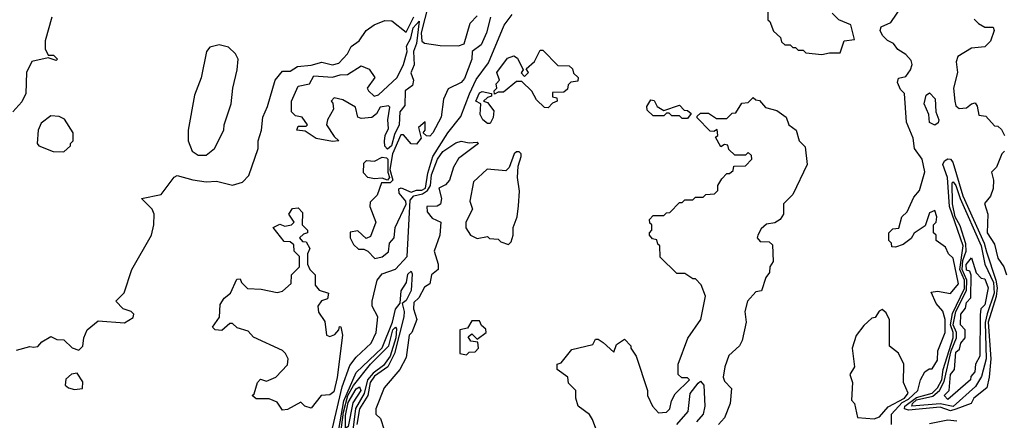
# Model space of a CAD drawing. Extents: x 2668140 to 2765664, y 823621 to 955240.
# Tile 92 of 256: x 2707507 to 2711249, y 850091 to 851616. Entities that reach past the tile are written whole.
import ezdxf

# ---------------------------------------------------------------- set-up
doc = ezdxf.new("R2010")
doc.units = 0

msp = doc.modelspace()

# ---------------------------------------------------------------- linework, layer by layer
at = {"layer": '0CON02XD'}
for points in [[(2709060.5, 851675), (2709032.5, 851565), (2709035, 851533.3), (2709045, 851525.8), (2709105, 851517.1), (2709175, 851516.7), (2709196.2, 851523.8), (2709218.3, 851601.7), (2709245, 851630)], [(2709295.7, 851625.7), (2709281.1, 851565), (2709260.2, 851519.8), (2709226.7, 851495), (2709225.8, 851465), (2709197.9, 851392.1), (2709185, 851376.2), (2709135, 851352.5), (2709117, 851313), (2709108.8, 851245), (2709077.5, 851185), (2709065, 851172.5), (2709053, 851173), (2709040, 851185), (2709047.5, 851195), (2709047.5, 851227.5), (2709022.5, 851205), (2709032.5, 851165), (2709015, 851142.5), (2708995, 851143.3), (2708965, 851177.5), (2708955, 851177.5), (2708923.1, 851105), (2708913.3, 851045), (2708924.7, 851005), (2708915, 850994.6), (2708881.4, 850995), (2708865, 850947.5), (2708838.3, 850921.7), (2708837.5, 850905), (2708860, 850845), (2708840, 850790), (2708823, 850783), (2708791.7, 850811.7), (2708763, 850807), (2708762.5, 850785), (2708775, 850760), (2708795, 850742.5), (2708815, 850742.5), (2708830, 850735), (2708857, 850707), (2708885, 850713.3), (2708908.3, 850731.7), (2708912.5, 850765), (2708930, 850785), (2708933.3, 850825), (2708975, 850913.3), (2708974.2, 850925), (2708949.6, 850955), (2708948.3, 850971.7), (2708956.2, 850976.2), (2708995, 850959.2), (2709015, 850967.1), (2709035, 850966.4), (2709049.2, 850975), (2709058, 851032), (2709076.7, 851095), (2709134.5, 851185.5), (2709183.2, 851246.8), (2709216.2, 851333.8), (2709242.1, 851387.9), (2709288.8, 851451.2), (2709348.1, 851595), (2709378, 851635)], [(2710350, 851655), (2710350, 851615), (2710358.3, 851608.3), (2710371.7, 851571.7), (2710398.3, 851548.3), (2710401.7, 851531.7), (2710415, 851520), (2710435, 851520), (2710445, 851510), (2710455, 851510), (2710465, 851500), (2710485, 851500), (2710495, 851490), (2710555, 851482.5)], [(2710555, 851482.5), (2710585, 851490), (2710625, 851490), (2710640, 851535), (2710680, 851540), (2710666.4, 851596.4), (2710620, 851615), (2710595, 851640)], [(2710820, 850075), (2710820.8, 850115), (2710860.9, 850159.1), (2710885, 850172.2), (2710920.8, 850205), (2710930, 850245), (2710947.5, 850275), (2710963, 850287), (2710975, 850287.5), (2710995, 850320), (2710996.7, 850355), (2711024, 850425), (2711024.2, 850475), (2711015.9, 850505.9), (2710990, 850535), (2710971.7, 850578.3), (2710995, 850582.5), (2711045, 850573.3), (2711075, 850610), (2711055, 850707.5), (2711037.5, 850725), (2711025, 850750), (2710990, 850775), (2710990, 850795), (2710980, 850805), (2710980, 850835), (2710990, 850845), (2710992.5, 850865), (2710985, 850890), (2710965, 850880), (2710948.3, 850831.7), (2710907, 850803), (2710895, 850782.5), (2710865, 850760), (2710835, 850750), (2710821.7, 850751.7), (2710820, 850765), (2710810, 850775), (2710810, 850805), (2710825, 850820), (2710848.3, 850821.7), (2710860, 850865), (2710880, 850885), (2710905, 850940), (2710926.2, 850965), (2710947, 851037), (2710937.5, 851085), (2710907.5, 851125), (2710903.3, 851165), (2710877.5, 851225), (2710870, 851335), (2710855, 851350), (2710843, 851377), (2710847, 851393), (2710875, 851400), (2710892.5, 851425), (2710898.8, 851445), (2710895, 851460), (2710875, 851482.5), (2710845, 851502.5), (2710827.5, 851525), (2710805, 851536.7), (2710786.7, 851555), (2710777.5, 851575), (2710781.7, 851588.3), (2710817.5, 851605), (2710858.8, 851665)], [(2707628.8, 851625), (2707603.3, 851535), (2707603.3, 851505), (2707615, 851480), (2707635, 851480), (2707650, 851465), (2707645, 851460), (2707615, 851470), (2707553.3, 851456.7), (2707532.5, 851415), (2707530, 851335), (2707515, 851302.5), (2707480, 851265)], [(2707495, 850357.5), (2707545, 850372.5), (2707559.3, 850369.3), (2707575, 850372.5), (2707590.7, 850389.3), (2707625, 850410), (2707648.3, 850398.3), (2707675, 850397.5), (2707706.4, 850366.4), (2707731.7, 850358.3), (2707747, 850373), (2707750, 850405), (2707762.5, 850435), (2707805, 850470), (2707905, 850462.5), (2707938.3, 850481.7), (2707940, 850495), (2707930, 850505), (2707900, 850515), (2707872.5, 850545), (2707903.6, 850576.4), (2707932.5, 850665), (2708007.5, 850795), (2708016.7, 850835), (2708017.5, 850875), (2708010, 850895), (2707970, 850935), (2708045, 850950), (2708093.6, 851016.4), (2708105, 851022.5), (2708165, 851006.7), (2708215, 850998.8), (2708255, 851001.2), (2708315, 850986), (2708353, 850997), (2708377.5, 851022.5), (2708413.3, 851125), (2708413.3, 851155), (2708426.2, 851195), (2708431.2, 851245), (2708448.8, 851285), (2708477.5, 851385), (2708505, 851420), (2708535, 851420), (2708563, 851437), (2708615, 851442), (2708655, 851453.3), (2708695, 851444), (2708719.5, 851450.5), (2708752.5, 851485), (2708767, 851513), (2708797.5, 851535), (2708823.3, 851575), (2708853.8, 851596.2), (2708895, 851612.5), (2708921.7, 851611.7), (2708975, 851567.5), (2709005, 851626.7)], [(2708905, 851123.1), (2708894.6, 851134.6), (2708892.8, 851152.8), (2708895.5, 851175), (2708908.2, 851201.8), (2708906.1, 851235), (2708913, 851283), (2708908, 851288), (2708877, 851283), (2708863, 851257), (2708845, 851243.3), (2708805, 851240), (2708792.5, 851245), (2708783, 851283), (2708735, 851310), (2708701.7, 851318.3), (2708690, 851305), (2708697.5, 851297.5), (2708700, 851275), (2708676.7, 851235), (2708673.3, 851215), (2708701.7, 851171.7), (2708720, 851155), (2708695, 851152.5), (2708633.6, 851163.6), (2708591.7, 851191.7), (2708560, 851195), (2708565, 851210), (2708595, 851210), (2708600, 851215), (2708580, 851245), (2708555, 851250), (2708540, 851265), (2708540, 851305), (2708565, 851362.5), (2708608.3, 851371.7), (2708625, 851402.5), (2708695, 851396.7), (2708725, 851406.2), (2708753, 851407), (2708805, 851440), (2708835, 851427.5), (2708856.7, 851395), (2708827.5, 851355), (2708832.5, 851345), (2708854.1, 851324.1), (2708870.7, 851329.3), (2708940.8, 851395), (2708965.6, 851445), (2708979.5, 851495), (2708977.3, 851515), (2708993.5, 851545), (2709001.8, 851585), (2709025, 851610), (2709015.4, 851524.6), (2709003.1, 851495), (2709006.5, 851443.5), (2708993.9, 851413.9), (2709002.9, 851385), (2709000, 851365), (2708971.9, 851345), (2708971.1, 851288.9), (2708951.4, 851265), (2708949.3, 851215), (2708931.5, 851178.5), (2708920.4, 851135), (2708905, 851123.1)], [(2711135, 851617.5), (2711150.7, 851600.7), (2711175, 851587.5), (2711207, 851587), (2711210, 851575), (2711196.1, 851533.9), (2711175, 851512.5), (2711125, 851507.5), (2711072.5, 851475), (2711066.7, 851455), (2711071.2, 851415), (2711056.2, 851355), (2711060.8, 851305), (2711065, 851287.5), (2711077, 851277), (2711105, 851280), (2711124.1, 851295.9), (2711138.8, 851298.8), (2711146.4, 851286.4), (2711151.7, 851251.7), (2711178.3, 851248.3), (2711211.7, 851211.7), (2711225, 851210), (2711238.3, 851198.3), (2711250, 851175)], [(2708215, 851100), (2708247.5, 851125), (2708282.5, 851195), (2708283.3, 851215), (2708310, 851295), (2708316.7, 851355), (2708333.3, 851425), (2708336.7, 851465), (2708327.5, 851485), (2708300.7, 851510.7), (2708265, 851520), (2708229.3, 851510.7), (2708216.7, 851495), (2708196.1, 851393.9), (2708171.7, 851328.3), (2708146.7, 851195), (2708147.5, 851155), (2708162.5, 851115), (2708185, 851100), (2708215, 851100)], [(2709515, 851280), (2709501.7, 851281.7), (2709470.7, 851310.7), (2709453, 851343), (2709415, 851380), (2709395, 851380), (2709345, 851340), (2709325, 851340), (2709311.7, 851331.7), (2709310, 851345), (2709320, 851355), (2709318.3, 851371.7), (2709330, 851385), (2709320, 851415), (2709360.7, 851469.3), (2709385, 851477.5), (2709399.3, 851469.3), (2709420, 851425), (2709413, 851413), (2709425, 851400), (2709440, 851415), (2709431.7, 851428.3), (2709463, 851457), (2709485, 851500), (2709495, 851500), (2709551.7, 851441.7), (2709595, 851440), (2709608.3, 851428.3), (2709611.7, 851411.7), (2709630, 851395), (2709628.3, 851381.7), (2709601.7, 851378.3), (2709591.7, 851368.3), (2709588.3, 851351.7), (2709575, 851340), (2709531.7, 851338.3), (2709531.7, 851321.7), (2709548.3, 851318.3), (2709550, 851305), (2709531.7, 851298.3), (2709515, 851280)], [(2709295, 851220), (2709285, 851220), (2709267.5, 851235), (2709257.5, 851255), (2709260, 851295), (2709240, 851305), (2709255, 851337.5), (2709265, 851342.5), (2709300, 851335), (2709300, 851325), (2709285, 851320), (2709270, 851305), (2709285, 851300), (2709309.3, 851269.3), (2709306.4, 851243.6), (2709295, 851220)], [(2710985, 851214), (2710964.3, 851224.3), (2710962, 851255), (2710944.4, 851295), (2710951.9, 851328.1), (2710965, 851337.5), (2710985.7, 851315), (2710988.8, 851265), (2711000, 851235), (2710997.4, 851222.6), (2710985, 851214)], [(2709713.3, 850015), (2709683.6, 850093.6), (2709673, 850113), (2709630, 850145), (2709620, 850175), (2709620, 850205), (2709593, 850233), (2709590, 850255), (2709550, 850285), (2709550, 850305), (2709565, 850310), (2709605, 850360), (2709685, 850380), (2709695, 850400), (2709705, 850400), (2709725, 850386.7), (2709765, 850350), (2709775, 850380), (2709805, 850400), (2709830, 850375), (2709830, 850365), (2709850, 850335), (2709892.5, 850205), (2709892.5, 850185), (2709912.5, 850145), (2709935, 850120), (2709965, 850122.5), (2709977.5, 850135), (2709983.8, 850165), (2709997.7, 850192.3), (2710052.5, 850245), (2710045, 850252.5), (2710023, 850253), (2710010, 850265), (2710010, 850305), (2710046.4, 850403.6), (2710095.8, 850475), (2710113, 850563), (2710097, 850607), (2710075, 850630), (2710065, 850630), (2710035, 850650), (2710005, 850650), (2709941.7, 850711.7), (2709940, 850755), (2709931.7, 850761.7), (2709928.3, 850778.3), (2709911.7, 850781.7), (2709900, 850795), (2709900, 850805), (2709910, 850815), (2709910, 850835), (2709901.7, 850841.7), (2709900, 850855), (2709915, 850870), (2709955, 850870), (2709965, 850880), (2709978.3, 850881.7), (2710015, 850920), (2710025, 850920), (2710035, 850930), (2710065, 850930), (2710075, 850940), (2710105, 850940), (2710115, 850950), (2710147, 850953), (2710160, 850965), (2710160, 850985), (2710175, 851010), (2710195, 851030), (2710205, 851030), (2710218.3, 851041.7), (2710221.7, 851058.3), (2710265, 851060), (2710290, 851085), (2710288.3, 851098.3), (2710275, 851110), (2710265, 851100), (2710225, 851100), (2710201.7, 851121.7), (2710198.3, 851138.3), (2710185, 851140), (2710171.7, 851131.7), (2710151.7, 851168.3), (2710160, 851175), (2710158.3, 851198.3), (2710145, 851190), (2710131.7, 851191.7), (2710081.7, 851241.7), (2710081.7, 851248.3), (2710095, 851260), (2710125, 851260), (2710155, 851240), (2710195, 851240), (2710215, 851260), (2710228.3, 851261.7), (2710251.7, 851298.3), (2710275, 851300), (2710295, 851320), (2710305, 851310), (2710318.3, 851308.3), (2710341.7, 851281.7), (2710385, 851270), (2710420, 851245), (2710430, 851215), (2710457.5, 851195), (2710470, 851155), (2710491.7, 851131.7), (2710500, 851065), (2710445, 850950), (2710410, 850915), (2710410, 850875), (2710397.5, 850855), (2710377, 850843), (2710345, 850837.5), (2710325, 850820), (2710312.5, 850795), (2710310, 850785), (2710321.7, 850771.7), (2710355, 850770), (2710368.3, 850758.3), (2710370, 850695), (2710357.5, 850675), (2710356.4, 850653.6), (2710343.3, 850635), (2710326.7, 850583.3), (2710305, 850580), (2710273.3, 850545), (2710263.3, 850505), (2710267.5, 850465), (2710252.5, 850395), (2710242.5, 850375), (2710202.7, 850337.3), (2710186.7, 850295), (2710180, 850255), (2710185, 850240), (2710211.7, 850211.7), (2710207.5, 850155), (2710185, 850100), (2710162.5, 850075)], [(2710045, 851240), (2710025, 851240), (2710015, 851250), (2709985, 851250), (2709975, 851260), (2709965, 851260), (2709955, 851250), (2709915, 851250), (2709891.7, 851271.7), (2709890, 851285), (2709905, 851310), (2709918.3, 851308.3), (2709930, 851285), (2709955, 851270), (2710015, 851290), (2710031.7, 851271.7), (2710045, 851270), (2710058.3, 851258.3), (2710045, 851240)], [(2707675, 851112.5), (2707700, 851135), (2707700, 851145), (2707710, 851155), (2707710, 851185), (2707676.7, 851236.7), (2707657, 851247), (2707625, 851250), (2707588.3, 851221.7), (2707577.5, 851195), (2707572.5, 851145), (2707580, 851135), (2707633.6, 851113.6), (2707675, 851112.5)], [(2708687.1, 850022.9), (2708732, 850218), (2708760.9, 850299.1), (2708785, 850332), (2708842, 850385), (2708862, 850425), (2708868, 850485), (2708846.2, 850525), (2708846, 850545), (2708866, 850625), (2708885, 850648.8), (2708935, 850666.7), (2708979.2, 850715), (2708990.7, 850929.3), (2709005, 850944.7), (2709037.7, 850952.3), (2709057.3, 850965), (2709068.1, 850985), (2709072.1, 851025), (2709094.4, 851085), (2709115, 851113.8), (2709165, 851146.7), (2709185, 851153.3), (2709215, 851147.5), (2709245, 851150), (2709250, 851145), (2709175, 851087.5), (2709156.1, 851053.9), (2709140, 851005), (2709125, 850987.5), (2709100, 850975), (2709110, 850935), (2709106.2, 850913.8), (2709093.9, 850906.1), (2709054.4, 850905), (2709055.7, 850885), (2709075, 850860), (2709107.5, 850845), (2709103.8, 850795), (2709082.5, 850735), (2709097.5, 850685), (2709097.5, 850665), (2709072.5, 850645), (2709065, 850610), (2709045, 850597.5), (2709023.3, 850556.7), (2709005, 850540), (2709003.8, 850515), (2709016.7, 850475), (2708997.5, 850425), (2708987.5, 850415), (2708975, 850330), (2708951.2, 850285), (2708892.5, 850215), (2708860, 850135), (2708860, 850115), (2708878.3, 850098.3), (2708892.5, 850055)], [(2709365, 850760), (2709375, 850770), (2709382.5, 850795), (2709382.5, 850825), (2709397.5, 850865), (2709403, 850907), (2709406.4, 850963.6), (2709398.8, 851015), (2709401.7, 851058.3), (2709413.3, 851095), (2709413.3, 851105), (2709405, 851113.3), (2709395, 851113.3), (2709386.7, 851105), (2709367, 851053), (2709355, 851040), (2709283, 851047), (2709231.7, 850998.3), (2709217.5, 850925), (2709227.5, 850895), (2709202.5, 850845), (2709203, 850823), (2709220, 850795), (2709245, 850782.5), (2709285, 850790), (2709293, 850783), (2709325, 850780), (2709335, 850770), (2709365, 850760)], [(2711250, 851115), (2711240, 851105), (2711220, 851055), (2711200, 851035), (2711207.5, 851005), (2711206.4, 850973.6), (2711196.1, 850943.9), (2711173.6, 850916.4), (2711186.2, 850875), (2711184.2, 850805), (2711211.7, 850761.7), (2711225, 850707.5), (2711247.5, 850675), (2711257.5, 850645)], [(2708905, 851005.5), (2708885, 851012.9), (2708855, 851010), (2708830, 851015), (2708813, 851033), (2708815, 851070), (2708825, 851080), (2708855, 851077.5), (2708885, 851092.9), (2708900.3, 851090.3), (2708905.5, 851085), (2708906.3, 851035), (2708912.9, 851015), (2708905, 851005.5)], [(2711045, 850127.5), (2711005, 850140.9), (2710885, 850129.4), (2710869.5, 850135), (2710871.3, 850145), (2710915, 850178.4), (2710975.5, 850194.5), (2710995.2, 850214.8), (2711011.8, 850245), (2711016.3, 850285), (2711054.7, 850405), (2711054.7, 850425), (2711044.3, 850455), (2711052.3, 850497.7), (2711097.6, 850592.4), (2711098, 850625), (2711080.5, 850665), (2711092.2, 850755), (2711040.9, 850905), (2711032.9, 851015), (2711015.4, 851065), (2711021.3, 851078.7), (2711035, 851085.8), (2711045, 851084.3), (2711053.4, 851073.4), (2711090.9, 850945), (2711172.7, 850765), (2711181.8, 850731.8), (2711217.1, 850625), (2711221.6, 850595), (2711218.1, 850561.9), (2711188.1, 850465), (2711198.1, 850325), (2711191.2, 850255), (2711182.5, 850215), (2711133.3, 850175), (2711123.3, 850155), (2711065, 850133.8), (2711045, 850127.5)], [(2711055, 850143.1), (2711005, 850153.4), (2710897.5, 850145), (2710899.6, 850155), (2710915, 850169.2), (2710977.6, 850182.4), (2711002.3, 850205), (2711020.6, 850239.4), (2711046.7, 850355), (2711066.9, 850405), (2711066.9, 850425), (2711054.2, 850455), (2711064.7, 850505), (2711105.3, 850585), (2711106.5, 850625), (2711088.6, 850665), (2711090.9, 850699.1), (2711104.2, 850735), (2711103.1, 850763.1), (2711080.8, 850830.8), (2711062.5, 850865), (2711052.2, 850915), (2711051.2, 850995), (2711055, 850998.8), (2711065, 850984), (2711081.2, 850935), (2711161.5, 850755), (2711175.5, 850685.5), (2711208.2, 850615), (2711210.8, 850575), (2711184.2, 850495.8), (2711176.9, 850463.1), (2711180.8, 850325), (2711162, 850258), (2711140, 850220), (2711055, 850143.1)], [(2708505, 850130), (2708485, 850160), (2708455, 850172.5), (2708405, 850172.5), (2708390, 850185), (2708398.3, 850191.7), (2708410, 850235), (2708421.7, 850248.3), (2708445, 850240), (2708480, 850255), (2708525, 850302.5), (2708526.7, 850325), (2708517.5, 850345), (2708505, 850356.7), (2708395, 850407.5), (2708375, 850430), (2708333, 850443), (2708315, 850460), (2708305, 850460), (2708275, 850432.5), (2708250, 850435), (2708240, 850445), (2708266.4, 850483.6), (2708268.3, 850531.7), (2708283.6, 850556.4), (2708307.5, 850575), (2708331.7, 850628.3), (2708345, 850630), (2708350, 850615), (2708373, 850593), (2708425, 850590), (2708485, 850577.5), (2708505, 850582.5), (2708538.3, 850611.7), (2708540, 850645), (2708570, 850675), (2708570, 850715), (2708550, 850735), (2708548.3, 850758.3), (2708535, 850770), (2708511.7, 850771.7), (2708470, 850825), (2708495, 850837.5), (2708515, 850830), (2708540, 850835), (2708550, 850845), (2708530, 850875), (2708543, 850897), (2708565, 850900), (2708581.7, 850881.7), (2708580, 850835), (2708600, 850815), (2708600, 850805), (2708585, 850800), (2708570, 850785), (2708581.7, 850771.7), (2708595, 850770), (2708610, 850745), (2708600, 850725), (2708600, 850685), (2708610, 850665), (2708630, 850645), (2708630, 850605), (2708645, 850586.7), (2708680, 850575), (2708676.4, 850553.6), (2708653.9, 850546.1), (2708640, 850525), (2708642.3, 850502.3), (2708667, 850467), (2708673.3, 850415), (2708685, 850410), (2708705, 850417.5), (2708720, 850435), (2708721.7, 850448.3), (2708727, 850447), (2708733.3, 850415), (2708713.4, 850253.4), (2708701.1, 850198.9), (2708685, 850187.5), (2708652.5, 850185), (2708615, 850137.5), (2708590, 850145), (2708575, 850160), (2708525, 850132.5), (2708505, 850130)], [(2711035, 850170), (2711020, 850185), (2711040, 850205), (2711044, 850265), (2711060, 850285), (2711065, 850350), (2711078.3, 850361.7), (2711083.8, 850385), (2711100, 850405), (2711100, 850435), (2711082.5, 850455), (2711083.8, 850495), (2711101.7, 850518.3), (2711105, 850540), (2711122.5, 850557.5), (2711123.3, 850643.3), (2711118.3, 850658.3), (2711105, 850662.5), (2711104.3, 850684.3), (2711125, 850710), (2711141.7, 850651.7), (2711161.7, 850631.7), (2711175, 850630), (2711187.5, 850595), (2711175, 850530), (2711160, 850515), (2711157, 850493), (2711156.7, 850335), (2711140, 850305), (2711136.7, 850275), (2711121.7, 850258.3), (2711120, 850245), (2711035, 850170)], [(2708711.2, 850005), (2708739.3, 850165), (2708785, 850272.5), (2708885, 850367.5), (2708923.3, 850465), (2708935, 850514), (2708952.5, 850537.5), (2708956.2, 850583.8), (2708977.5, 850615), (2708982.3, 850647.7), (2708995, 850658.8), (2708998.3, 850648.3), (2708994.6, 850585), (2708975, 850547.1), (2708960, 850535), (2708968.4, 850505), (2708966.3, 850485), (2708931.1, 850345), (2708905.9, 850294.1), (2708855, 850258.5), (2708838.2, 850235), (2708829.6, 850185), (2708798.5, 850135), (2708788.5, 850075)], [(2710755, 850096.2), (2710775, 850103.8), (2710807.8, 850142.2), (2710869.2, 850175), (2710884, 850195), (2710866.2, 850235), (2710866.7, 850305), (2710846.4, 850346.4), (2710813, 850373), (2710813, 850473), (2710800.7, 850500.7), (2710785, 850512.5), (2710773.6, 850506.4), (2710758.3, 850481.7), (2710745, 850480), (2710715, 850452.5), (2710686.4, 850413.6), (2710671.2, 850365), (2710680, 850295), (2710662.5, 850265), (2710672.5, 850235), (2710668.3, 850168.3), (2710680, 850155), (2710691.7, 850101.7), (2710755, 850096.2)], [(2708724.7, 850024.7), (2708737.9, 850122.1), (2708754.2, 850185.8), (2708775, 850223.1), (2708839.5, 850305), (2708909.2, 850375), (2708924.8, 850435.3), (2708935, 850446), (2708939.3, 850439.3), (2708935.9, 850405), (2708915, 850335.7), (2708889.9, 850300.1), (2708849.9, 850270.1), (2708828.5, 850245), (2708816.4, 850193.6), (2708783.5, 850136.5), (2708773.2, 850053.2)], [(2709205, 850340), (2709215, 850350), (2709238.3, 850351.7), (2709250, 850365), (2709248.3, 850388.3), (2709221.7, 850391.7), (2709211.7, 850408.3), (2709225, 850420), (2709245, 850400), (2709280, 850425), (2709278.3, 850438.3), (2709261.7, 850451.7), (2709255, 850470), (2709225, 850470), (2709208.3, 850441.7), (2709180, 850435), (2709180, 850345), (2709205, 850340)], [(2707715, 850208.8), (2707745, 850212.5), (2707747, 850237), (2707725, 850270), (2707703.3, 850266.7), (2707681.7, 850248.3), (2707680, 850225), (2707692.5, 850215), (2707715, 850208.8)], [(2708745, 850060), (2708745, 850110), (2708755, 850159.2), (2708785, 850210.8), (2708798.1, 850218.1), (2708802.9, 850205), (2708772.4, 850157.6), (2708755, 850067.5), (2708745, 850060)], [(2710004.7, 850075.3), (2710047.8, 850125), (2710055, 850193.3), (2710085, 850232.5), (2710095, 850240), (2710106.9, 850225), (2710111.4, 850145), (2710104.2, 850115), (2710078.8, 850085)], [(2710965, 850078.7), (2711035, 850092.7), (2711069.1, 850089.1)]]:
    msp.add_lwpolyline(points, dxfattribs=at)

doc.saveas('drawing.dxf')
